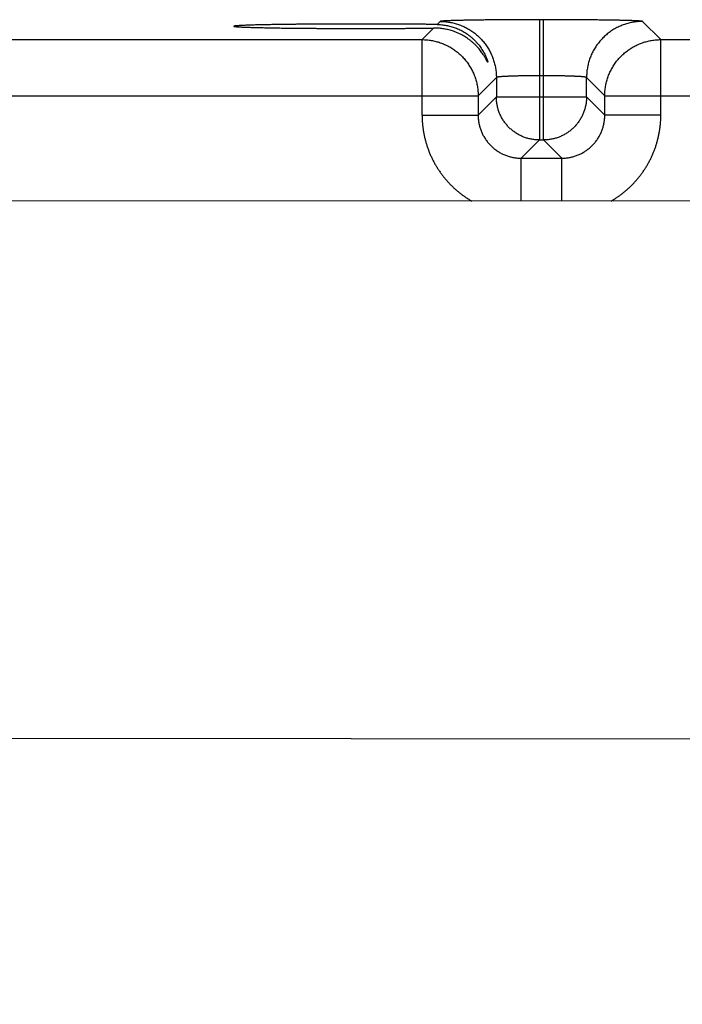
# Model space of a CAD drawing. Header units: inches. Extents: x 0 to 34, y 0 to 22.
# Tile 75 of 112: x 20.2 to 21.2, y 15.9 to 17.3. Entities that reach past the tile are written whole.
import ezdxf

# ---------------------------------------------------------------- set-up
doc = ezdxf.new("R2010")
doc.units = ezdxf.units.IN
doc.header["$LTSCALE"] = 1.87
doc.header["$MEASUREMENT"] = 0
doc.layers.get('0').update_dxf_attribs({"linetype": 'CONTINUOUS'})
doc.layers.add('DIMENSIONS', color=7, linetype='CONTINUOUS')
doc.styles.get("Standard").update_dxf_attribs({"font": 'txt', "width": 0.8})
doc.dimstyles.new('DIMSTYLE_1', dxfattribs={"dimtxt": 0.125, "dimasz": 0.18, "dimexe": 0.18, "dimexo": 0.0625, "dimgap": 0.09, "dimtad": 0, "dimtih": 1, "dimtoh": 1, "dimdec": 3, "dimzin": 4, "dimdsep": 46, "dimtxsty": 'STANDARD', "dimblk": '_FILLED', "dimblk1": '_FILLED', "dimblk2": '_FILLED', "dimcen": 0.09, "dimadec": 0, "dimazin": 0, "dimtp": 0.01, "dimtm": 0.01, "dimtfac": 1, "dimtdec": 3, "dimtofl": 0, "dimtmove": 0, "dimatfit": 3, "dimldrblk": '_FILLED', "dimfxl": 1, "dimtolj": 1, "dimtzin": 4, "dimarcsym": 0})

# ---------------------------------------------------------------- blocks, each defined once
blk = doc.blocks.new('_FILLED')
at = {"color": 0, "linetype": 'BYBLOCK'}
blk.add_solid([(0, 0), (-1, 0.1736), (-1, -0.1736)], dxfattribs=at)
blk = doc.blocks.new('*D7')
at = {"layer": 'DIMENSIONS', "color": 2, "linetype": 'CONTINUOUS'}
for p, q in [((18.8644, 15.9096), (18.8644, 19.0499)), ((25.3644, 15.9179), (25.3644, 19.0499)), ((18.8644, 18.9249), (21.2911, 18.9249)), ((25.3644, 18.9249), (22.7411, 18.9249))]:
    blk.add_line(p, q, dxfattribs=at)
at = {"layer": 'DIMENSIONS', "color": 2, "linetype": 'CONTINUOUS', "xscale": 0.18, "yscale": 0.18, "zscale": 0.18, "rotation": 180}
blk.add_blockref('_FILLED', (18.8644, 18.9249), dxfattribs=at)
at = {"layer": 'DIMENSIONS', "color": 2, "linetype": 'CONTINUOUS', "xscale": 0.18, "yscale": 0.18, "zscale": 0.18}
blk.add_blockref('_FILLED', (25.3644, 18.9249), dxfattribs=at)
at = {"layer": 'DIMENSIONS', "color": 2, "linetype": 'CONTINUOUS', "width": 0.8}
for s, p in [('[', (21.9786, 18.8624)), (']', (22.5786, 18.8624)), ('6.500', (21.3536, 18.8624)), ('165.1', (22.0786, 18.8624))]:
    blk.add_text(s, height=0.125, dxfattribs=at).set_placement(p)

msp = doc.modelspace()

# ---------------------------------------------------------------- linework, layer by layer
at = {"color": 7, "linetype": 'CONTINUOUS'}
for p, q in [((20.9587, 17.2797), (20.9587, 17.1124)), ((20.9642, 17.2797), (20.9587, 17.2797)), ((20.9642, 17.1124), (20.9642, 17.2797)), ((20.8114, 17.2681), (20.7953, 17.252)), ((20.8207, 17.2774), (20.8164, 17.2731)), ((21.1276, 17.252), (21.1022, 17.2774)), ((20.1976, 17.252), (20.7953, 17.252)), ((20.7953, 17.147), (20.7953, 17.252)), ((21.1276, 17.147), (21.1276, 17.252)), ((21.1276, 17.252), (21.7253, 17.252)), ((20.8987, 17.1994), (20.8733, 17.174)), ((20.8987, 17.1994), (20.8987, 17.1724)), ((20.9642, 17.2018), (20.9587, 17.2018)), ((21.0242, 17.1724), (21.0242, 17.1994)), ((21.0496, 17.174), (21.0242, 17.1994)), ((20.1196, 17.174), (20.8733, 17.174)), ((20.8733, 17.174), (20.8733, 17.147)), ((20.8987, 17.1724), (20.8733, 17.147)), ((20.8987, 17.1724), (21.0242, 17.1724)), ((21.0242, 17.1724), (21.0496, 17.147)), ((21.0496, 17.147), (21.0496, 17.174)), ((21.0496, 17.174), (21.8033, 17.174)), ((20.7953, 17.147), (20.8733, 17.147)), ((21.1276, 17.147), (21.0496, 17.147)), ((20.9587, 17.1124), (20.9333, 17.087)), ((20.9587, 17.1124), (20.9642, 17.1124)), ((20.9642, 17.1124), (20.9896, 17.087)), ((20.9333, 17.0274), (20.9333, 17.087)), ((20.9333, 17.087), (20.9896, 17.087)), ((20.9896, 17.0274), (20.9896, 17.087)), ((25.6517, 17.0249), (18.5651, 17.0287)), ((18.5647, 16.2806), (25.6513, 16.2768))]:
    msp.add_line(p, q, dxfattribs=at)
for points, knots in [([(20.9587, 17.2797), (20.957, 17.2797), (20.9537, 17.2797), (20.9487, 17.2797), (20.9438, 17.2797), (20.9388, 17.2797), (20.9339, 17.2797), (20.929, 17.2797), (20.9242, 17.2797), (20.9194, 17.2796), (20.9146, 17.2796), (20.9099, 17.2796), (20.9053, 17.2796), (20.9007, 17.2795), (20.8963, 17.2795), (20.8919, 17.2794), (20.8875, 17.2794), (20.8833, 17.2794), (20.8792, 17.2793), (20.8752, 17.2793), (20.8713, 17.2792), (20.8675, 17.2791), (20.8638, 17.2791), (20.8602, 17.279), (20.8568, 17.279), (20.8535, 17.2789), (20.8504, 17.2788), (20.8473, 17.2788), (20.8445, 17.2787), (20.8417, 17.2786), (20.8392, 17.2785), (20.8368, 17.2785), (20.8345, 17.2784), (20.8324, 17.2783), (20.8305, 17.2782), (20.8287, 17.2781), (20.8271, 17.2781), (20.8257, 17.278), (20.8245, 17.2779), (20.8234, 17.2778), (20.8225, 17.2777), (20.8218, 17.2776), (20.8213, 17.2776), (20.8209, 17.2775), (20.8207, 17.2774), (20.8207, 17.2774)], [0, 0, 0, 0, 0.035977, 0.071975, 0.107921, 0.143744, 0.179376, 0.214763, 0.249874, 0.284676, 0.319114, 0.353132, 0.386681, 0.419721, 0.452213, 0.484116, 0.515391, 0.545996, 0.575888, 0.605026, 0.633377, 0.660905, 0.687572, 0.713339, 0.73817, 0.762041, 0.784923, 0.806782, 0.827586, 0.847306, 0.865922, 0.883412, 0.89975, 0.914912, 0.928879, 0.941638, 0.953174, 0.963469, 0.972505, 0.980274, 0.986769, 0.991984, 0.995917, 0.998574, 1, 1, 1, 1]), ([(21.1022, 17.2774), (21.1022, 17.2774), (21.102, 17.2775), (21.1016, 17.2776), (21.1011, 17.2776), (21.1004, 17.2777), (21.0995, 17.2778), (21.0984, 17.2779), (21.0972, 17.278), (21.0957, 17.2781), (21.0942, 17.2781), (21.0924, 17.2782), (21.0905, 17.2783), (21.0884, 17.2784), (21.0861, 17.2785), (21.0837, 17.2785), (21.0811, 17.2786), (21.0784, 17.2787), (21.0756, 17.2788), (21.0725, 17.2788), (21.0694, 17.2789), (21.0661, 17.279), (21.0627, 17.279), (21.0591, 17.2791), (21.0554, 17.2791), (21.0516, 17.2792), (21.0477, 17.2793), (21.0437, 17.2793), (21.0396, 17.2794), (21.0353, 17.2794), (21.031, 17.2794), (21.0266, 17.2795), (21.0221, 17.2795), (21.0176, 17.2796), (21.013, 17.2796), (21.0083, 17.2796), (21.0035, 17.2796), (20.9987, 17.2797), (20.9939, 17.2797), (20.989, 17.2797), (20.9841, 17.2797), (20.9791, 17.2797), (20.9742, 17.2797), (20.9692, 17.2797), (20.9659, 17.2797), (20.9642, 17.2797)], [0, 0, 0, 0, 0.001426, 0.004083, 0.008016, 0.013231, 0.019726, 0.027494, 0.036531, 0.046826, 0.058362, 0.071121, 0.085088, 0.10025, 0.116588, 0.134078, 0.152694, 0.172414, 0.193218, 0.215077, 0.237959, 0.26183, 0.286661, 0.312428, 0.339095, 0.366623, 0.394974, 0.424112, 0.454004, 0.484609, 0.515884, 0.547787, 0.580279, 0.613319, 0.646868, 0.680886, 0.715324, 0.750126, 0.785237, 0.820624, 0.856256, 0.892079, 0.928025, 0.964023, 1, 1, 1, 1]), ([(20.7104, 17.2737), (20.7085, 17.2737), (20.7045, 17.2737), (20.6985, 17.2737), (20.6925, 17.2737), (20.6866, 17.2737), (20.6807, 17.2737), (20.6748, 17.2737), (20.669, 17.2737), (20.6632, 17.2736), (20.6574, 17.2736), (20.6518, 17.2736), (20.6462, 17.2735), (20.6406, 17.2735), (20.6352, 17.2735), (20.6298, 17.2734), (20.6245, 17.2734), (20.6193, 17.2733), (20.6143, 17.2733), (20.6093, 17.2732), (20.6044, 17.2731), (20.5997, 17.2731), (20.5951, 17.273), (20.5906, 17.2729), (20.5863, 17.2729), (20.5821, 17.2728), (20.5781, 17.2727), (20.5742, 17.2726), (20.5704, 17.2725), (20.5668, 17.2725), (20.5634, 17.2724), (20.5602, 17.2723), (20.5571, 17.2722), (20.5542, 17.2721), (20.5515, 17.272), (20.5489, 17.2719), (20.5466, 17.2718), (20.5444, 17.2717), (20.5424, 17.2716), (20.5406, 17.2715), (20.539, 17.2714), (20.5376, 17.2713), (20.5364, 17.2712), (20.5354, 17.2711), (20.5346, 17.271), (20.534, 17.2709), (20.5336, 17.2708), (20.5333, 17.2708), (20.5333, 17.2707), (20.5333, 17.2707)], [0, 0, 0, 0, 0.033745, 0.067459, 0.101085, 0.134604, 0.167971, 0.201136, 0.234083, 0.266759, 0.299126, 0.331161, 0.362811, 0.394049, 0.424843, 0.455144, 0.484932, 0.514169, 0.542811, 0.570843, 0.598221, 0.624913, 0.650901, 0.676139, 0.700608, 0.724283, 0.747124, 0.769119, 0.790237, 0.810448, 0.829742, 0.848087, 0.865464, 0.881858, 0.897242, 0.911606, 0.924932, 0.9372, 0.948404, 0.958527, 0.967557, 0.975488, 0.982308, 0.988012, 0.992598, 0.996063, 0.998417, 0.999701, 1, 1, 1, 1]), ([(20.5333, 17.2707), (20.5333, 17.2706), (20.5333, 17.2705), (20.5336, 17.2705), (20.534, 17.2704), (20.5346, 17.2703), (20.5354, 17.2702), (20.5364, 17.2701), (20.5376, 17.27), (20.539, 17.2699), (20.5406, 17.2698), (20.5424, 17.2697), (20.5444, 17.2696), (20.5466, 17.2695), (20.5489, 17.2694), (20.5515, 17.2693), (20.5542, 17.2692), (20.5571, 17.2691), (20.5602, 17.269), (20.5634, 17.2689), (20.5668, 17.2688), (20.5704, 17.2688), (20.5742, 17.2687), (20.5781, 17.2686), (20.5821, 17.2685), (20.5863, 17.2684), (20.5906, 17.2684), (20.5951, 17.2683), (20.5997, 17.2682), (20.6044, 17.2682), (20.6093, 17.2681), (20.6143, 17.2681), (20.6193, 17.268), (20.6245, 17.268), (20.6298, 17.2679), (20.6352, 17.2679), (20.6406, 17.2678), (20.6462, 17.2678), (20.6518, 17.2677), (20.6574, 17.2677), (20.6632, 17.2677), (20.669, 17.2676), (20.6748, 17.2676), (20.6807, 17.2676), (20.6866, 17.2676), (20.6925, 17.2676), (20.6985, 17.2676), (20.7045, 17.2676), (20.7085, 17.2676), (20.7104, 17.2676)], [0, 0, 0, 0, 0.00029, 0.001573, 0.003927, 0.007393, 0.011979, 0.017683, 0.024504, 0.032435, 0.041464, 0.051587, 0.062791, 0.075059, 0.088386, 0.10275, 0.118134, 0.134528, 0.151905, 0.17025, 0.189544, 0.209756, 0.230874, 0.25287, 0.275711, 0.299385, 0.323855, 0.349093, 0.375081, 0.401773, 0.429151, 0.457184, 0.485827, 0.515063, 0.544852, 0.575153, 0.605947, 0.637186, 0.668836, 0.700871, 0.733239, 0.765915, 0.798862, 0.832028, 0.865395, 0.898914, 0.93254, 0.966255, 1, 1, 1, 1]), ([(20.8164, 17.2731), (20.8148, 17.2732), (20.8116, 17.2732), (20.8066, 17.2733), (20.8015, 17.2733), (20.7963, 17.2734), (20.7911, 17.2734), (20.7857, 17.2735), (20.7802, 17.2735), (20.7747, 17.2735), (20.7691, 17.2736), (20.7634, 17.2736), (20.7577, 17.2736), (20.7519, 17.2737), (20.7461, 17.2737), (20.7402, 17.2737), (20.7343, 17.2737), (20.7283, 17.2737), (20.7224, 17.2737), (20.7164, 17.2737), (20.7124, 17.2737), (20.7104, 17.2737)], [0, 0, 0, 0, 0.045771, 0.092635, 0.140522, 0.189399, 0.239189, 0.289854, 0.341325, 0.393542, 0.446459, 0.499994, 0.554111, 0.608726, 0.663792, 0.719243, 0.775004, 0.831034, 0.887244, 0.943593, 1, 1, 1, 1]), ([(20.7104, 17.2676), (20.7124, 17.2676), (20.7164, 17.2676), (20.7224, 17.2676), (20.7283, 17.2676), (20.7342, 17.2676), (20.7401, 17.2676), (20.746, 17.2676), (20.7518, 17.2676), (20.7576, 17.2677), (20.7633, 17.2677), (20.769, 17.2677), (20.7746, 17.2678), (20.7801, 17.2678), (20.7856, 17.2679), (20.7909, 17.2679), (20.7962, 17.2679), (20.8014, 17.268), (20.8064, 17.2681), (20.8098, 17.2681), (20.8114, 17.2681)], [0, 0, 0, 0, 0.0591, 0.118136, 0.177031, 0.235735, 0.29416, 0.352263, 0.409956, 0.467191, 0.523893, 0.58, 0.635453, 0.690178, 0.744128, 0.797224, 0.849426, 0.900655, 0.950869, 1, 1, 1, 1]), ([(20.8867, 17.2208), (20.8867, 17.2207), (20.8867, 17.2207), (20.8866, 17.2206), (20.8865, 17.2208), (20.8864, 17.2209), (20.8862, 17.2213), (20.8859, 17.2217), (20.8856, 17.2224), (20.8851, 17.2232), (20.8846, 17.2242), (20.884, 17.2254), (20.8832, 17.2268), (20.8822, 17.2285), (20.8809, 17.2305), (20.8795, 17.2327), (20.8777, 17.2352), (20.8757, 17.2378), (20.8735, 17.2405), (20.8711, 17.2431), (20.8685, 17.2457), (20.8657, 17.2482), (20.8629, 17.2506), (20.8599, 17.2528), (20.8568, 17.2549), (20.8537, 17.2569), (20.8506, 17.2586), (20.8473, 17.2603), (20.8441, 17.2617), (20.8408, 17.263), (20.8375, 17.2642), (20.8342, 17.2652), (20.8309, 17.266), (20.8277, 17.2667), (20.8244, 17.2673), (20.8211, 17.2677), (20.8179, 17.268), (20.8146, 17.2681), (20.8125, 17.2681), (20.8114, 17.2681)], [0, 0, 0, 0, 0.000897, 0.001636, 0.00296, 0.005582, 0.009653, 0.01533, 0.022801, 0.032314, 0.044142, 0.058609, 0.076097, 0.097006, 0.121735, 0.150385, 0.182499, 0.217451, 0.25457, 0.293101, 0.332324, 0.371877, 0.411495, 0.451008, 0.490303, 0.52928, 0.567908, 0.606143, 0.643953, 0.681358, 0.718337, 0.754876, 0.791019, 0.826764, 0.862101, 0.897069, 0.931711, 0.96602, 1, 1, 1, 1]), ([(20.8164, 17.2731), (20.8175, 17.2731), (20.8195, 17.273), (20.8227, 17.2728), (20.8258, 17.2724), (20.8289, 17.2719), (20.8321, 17.2713), (20.8353, 17.2705), (20.8384, 17.2696), (20.8416, 17.2685), (20.8447, 17.2672), (20.8479, 17.2658), (20.851, 17.2642), (20.8541, 17.2625), (20.8571, 17.2605), (20.86, 17.2585), (20.8629, 17.2562), (20.8657, 17.2538), (20.8684, 17.2512), (20.871, 17.2485), (20.8734, 17.2457), (20.8757, 17.2429), (20.8777, 17.24), (20.8796, 17.2371), (20.8811, 17.2345), (20.8824, 17.232), (20.8835, 17.2298), (20.8843, 17.2279), (20.885, 17.2263), (20.8855, 17.2249), (20.8859, 17.2238), (20.8862, 17.2229), (20.8864, 17.2222), (20.8866, 17.2216), (20.8867, 17.2212), (20.8867, 17.2209), (20.8867, 17.2208), (20.8867, 17.2208)], [0, 0, 0, 0, 0.03294, 0.066217, 0.099839, 0.133808, 0.168172, 0.202977, 0.238221, 0.27391, 0.310096, 0.346777, 0.383942, 0.421622, 0.459796, 0.498433, 0.537516, 0.576961, 0.616678, 0.656498, 0.696183, 0.735344, 0.773318, 0.809416, 0.842777, 0.872545, 0.898339, 0.920371, 0.93893, 0.95434, 0.966957, 0.97713, 0.985191, 0.991416, 0.996018, 0.999137, 1, 1, 1, 1]), ([(20.8207, 17.2774), (20.8218, 17.2774), (20.8239, 17.2773), (20.8271, 17.2771), (20.8303, 17.2768), (20.8335, 17.2763), (20.8367, 17.2757), (20.8398, 17.275), (20.8429, 17.2741), (20.846, 17.2732), (20.849, 17.2721), (20.852, 17.2708), (20.8549, 17.2695), (20.8578, 17.268), (20.8606, 17.2664), (20.8633, 17.2647), (20.866, 17.2629), (20.8686, 17.2609), (20.8711, 17.2589), (20.8735, 17.2568), (20.8758, 17.2545), (20.8781, 17.2522), (20.8802, 17.2498), (20.8822, 17.2473), (20.8842, 17.2447), (20.886, 17.242), (20.8877, 17.2393), (20.8893, 17.2365), (20.8908, 17.2336), (20.8921, 17.2307), (20.8934, 17.2277), (20.8945, 17.2247), (20.8954, 17.2216), (20.8963, 17.2185), (20.897, 17.2154), (20.8976, 17.2122), (20.8981, 17.209), (20.8984, 17.2058), (20.8986, 17.2026), (20.8987, 17.2005), (20.8987, 17.1994)], [0, 0, 0, 0, 0.026313, 0.052627, 0.078941, 0.105256, 0.131571, 0.157886, 0.184201, 0.210517, 0.236833, 0.263149, 0.289465, 0.315782, 0.342098, 0.368415, 0.394732, 0.421049, 0.447367, 0.473684, 0.500001, 0.526318, 0.552636, 0.578953, 0.60527, 0.631587, 0.657904, 0.68422, 0.710537, 0.736853, 0.763169, 0.789485, 0.8158, 0.842115, 0.86843, 0.894745, 0.921059, 0.947373, 0.973687, 1, 1, 1, 1]), ([(21.1022, 17.2774), (21.1011, 17.2774), (21.099, 17.2773), (21.0958, 17.2771), (21.0926, 17.2768), (21.0894, 17.2763), (21.0862, 17.2757), (21.0831, 17.275), (21.08, 17.2741), (21.0769, 17.2732), (21.0739, 17.2721), (21.0709, 17.2708), (21.068, 17.2695), (21.0651, 17.268), (21.0623, 17.2664), (21.0595, 17.2647), (21.0569, 17.2629), (21.0543, 17.2609), (21.0518, 17.2589), (21.0494, 17.2568), (21.0471, 17.2545), (21.0448, 17.2522), (21.0427, 17.2498), (21.0407, 17.2473), (21.0387, 17.2447), (21.0369, 17.242), (21.0352, 17.2393), (21.0336, 17.2365), (21.0321, 17.2336), (21.0308, 17.2307), (21.0295, 17.2277), (21.0284, 17.2247), (21.0274, 17.2216), (21.0266, 17.2185), (21.0259, 17.2154), (21.0253, 17.2122), (21.0248, 17.209), (21.0245, 17.2058), (21.0243, 17.2026), (21.0242, 17.2005), (21.0242, 17.1994)], [0, 0, 0, 0, 0.026313, 0.052627, 0.078941, 0.105256, 0.131571, 0.157886, 0.184201, 0.210517, 0.236833, 0.263149, 0.289465, 0.315782, 0.342098, 0.368415, 0.394732, 0.421049, 0.447367, 0.473684, 0.500001, 0.526318, 0.552636, 0.578953, 0.60527, 0.631587, 0.657904, 0.68422, 0.710537, 0.736853, 0.763169, 0.789485, 0.8158, 0.842115, 0.86843, 0.894745, 0.921059, 0.947373, 0.973687, 1, 1, 1, 1]), ([(20.7953, 17.252), (20.7964, 17.252), (20.7985, 17.252), (20.8018, 17.2518), (20.805, 17.2514), (20.8082, 17.251), (20.8113, 17.2504), (20.8145, 17.2496), (20.8176, 17.2488), (20.8206, 17.2478), (20.8237, 17.2467), (20.8266, 17.2454), (20.8296, 17.2441), (20.8324, 17.2426), (20.8352, 17.241), (20.838, 17.2393), (20.8406, 17.2375), (20.8432, 17.2356), (20.8457, 17.2335), (20.8481, 17.2314), (20.8505, 17.2292), (20.8527, 17.2268), (20.8548, 17.2244), (20.8569, 17.2219), (20.8588, 17.2193), (20.8606, 17.2167), (20.8623, 17.2139), (20.8639, 17.2111), (20.8654, 17.2083), (20.8667, 17.2053), (20.868, 17.2024), (20.8691, 17.1993), (20.8701, 17.1963), (20.8709, 17.1932), (20.8717, 17.19), (20.8723, 17.1869), (20.8727, 17.1837), (20.8731, 17.1805), (20.8733, 17.1772), (20.8733, 17.1751), (20.8733, 17.174)], [0, 0, 0, 0, 0.026315, 0.05263, 0.078945, 0.105261, 0.131577, 0.157893, 0.184209, 0.210526, 0.236843, 0.263161, 0.289478, 0.315796, 0.342114, 0.368432, 0.39475, 0.421068, 0.447387, 0.473705, 0.500023, 0.526342, 0.55266, 0.578978, 0.605297, 0.631615, 0.657932, 0.68425, 0.710567, 0.736885, 0.763203, 0.789519, 0.815835, 0.842151, 0.868467, 0.894785, 0.921098, 0.947404, 0.973703, 1, 1, 1, 1]), ([(21.0496, 17.174), (21.0496, 17.1751), (21.0496, 17.1772), (21.0498, 17.1805), (21.0502, 17.1837), (21.0506, 17.1869), (21.0512, 17.19), (21.052, 17.1932), (21.0528, 17.1963), (21.0538, 17.1993), (21.0549, 17.2024), (21.0561, 17.2053), (21.0575, 17.2083), (21.059, 17.2111), (21.0606, 17.2139), (21.0623, 17.2167), (21.0641, 17.2193), (21.066, 17.2219), (21.0681, 17.2244), (21.0702, 17.2268), (21.0724, 17.2292), (21.0748, 17.2314), (21.0772, 17.2335), (21.0797, 17.2356), (21.0823, 17.2375), (21.0849, 17.2393), (21.0877, 17.241), (21.0905, 17.2426), (21.0933, 17.2441), (21.0963, 17.2455), (21.0992, 17.2467), (21.1023, 17.2478), (21.1053, 17.2488), (21.1084, 17.2496), (21.1116, 17.2504), (21.1147, 17.251), (21.1179, 17.2514), (21.1211, 17.2518), (21.1244, 17.252), (21.1265, 17.252), (21.1276, 17.252)], [0, 0, 0, 0, 0.026315, 0.05263, 0.078945, 0.105261, 0.131577, 0.157893, 0.184209, 0.210526, 0.236843, 0.263161, 0.289478, 0.315796, 0.342114, 0.368432, 0.39475, 0.421068, 0.447387, 0.473705, 0.500023, 0.526342, 0.55266, 0.578978, 0.605297, 0.631615, 0.657932, 0.68425, 0.710567, 0.736885, 0.763203, 0.789519, 0.815835, 0.842151, 0.868467, 0.894785, 0.921098, 0.947404, 0.973703, 1, 1, 1, 1]), ([(20.9587, 17.2018), (20.9578, 17.2018), (20.956, 17.2018), (20.9533, 17.2017), (20.9507, 17.2017), (20.9481, 17.2017), (20.9455, 17.2017), (20.9429, 17.2017), (20.9403, 17.2016), (20.9378, 17.2016), (20.9354, 17.2016), (20.9329, 17.2015), (20.9305, 17.2015), (20.9282, 17.2014), (20.926, 17.2014), (20.9238, 17.2013), (20.9216, 17.2012), (20.9196, 17.2012), (20.9176, 17.2011), (20.9157, 17.201), (20.9139, 17.2009), (20.9122, 17.2009), (20.9105, 17.2008), (20.909, 17.2007), (20.9076, 17.2006), (20.9062, 17.2005), (20.905, 17.2004), (20.9038, 17.2003), (20.9028, 17.2002), (20.9019, 17.2001), (20.9011, 17.2), (20.9004, 17.1999), (20.8998, 17.1998), (20.8994, 17.1997), (20.899, 17.1996), (20.8988, 17.1995), (20.8987, 17.1994), (20.8987, 17.1994)], [0, 0, 0, 0, 0.044232, 0.088379, 0.132351, 0.176063, 0.219431, 0.262369, 0.304793, 0.34662, 0.387767, 0.428152, 0.467698, 0.506326, 0.543961, 0.580529, 0.615958, 0.650179, 0.683124, 0.714728, 0.744929, 0.77367, 0.800892, 0.826542, 0.850571, 0.872933, 0.893583, 0.912482, 0.929595, 0.94489, 0.958341, 0.969924, 0.979626, 0.987442, 0.993383, 0.997502, 1, 1, 1, 1]), ([(21.0242, 17.1994), (21.0242, 17.1994), (21.0241, 17.1995), (21.0239, 17.1996), (21.0235, 17.1997), (21.0231, 17.1998), (21.0225, 17.1999), (21.0218, 17.2), (21.021, 17.2001), (21.0201, 17.2002), (21.0191, 17.2003), (21.0179, 17.2004), (21.0167, 17.2005), (21.0153, 17.2006), (21.0139, 17.2007), (21.0124, 17.2008), (21.0107, 17.2009), (21.009, 17.2009), (21.0072, 17.201), (21.0053, 17.2011), (21.0033, 17.2012), (21.0013, 17.2012), (20.9991, 17.2013), (20.9969, 17.2014), (20.9947, 17.2014), (20.9923, 17.2015), (20.99, 17.2015), (20.9875, 17.2016), (20.9851, 17.2016), (20.9826, 17.2016), (20.98, 17.2017), (20.9774, 17.2017), (20.9748, 17.2017), (20.9722, 17.2017), (20.9695, 17.2017), (20.9669, 17.2018), (20.9651, 17.2018), (20.9642, 17.2018)], [0, 0, 0, 0, 0.002498, 0.006617, 0.012558, 0.020374, 0.030076, 0.041659, 0.05511, 0.070405, 0.087518, 0.106417, 0.127067, 0.149429, 0.173458, 0.199108, 0.22633, 0.255071, 0.285272, 0.316876, 0.349821, 0.384042, 0.419471, 0.456039, 0.493674, 0.532302, 0.571848, 0.612233, 0.65338, 0.695207, 0.737631, 0.780569, 0.823937, 0.867649, 0.911621, 0.955768, 1, 1, 1, 1]), ([(20.9587, 17.1124), (20.9578, 17.1124), (20.956, 17.1124), (20.9534, 17.1126), (20.9508, 17.1129), (20.9482, 17.1133), (20.9457, 17.1138), (20.9431, 17.1144), (20.9406, 17.1151), (20.9381, 17.116), (20.9357, 17.1169), (20.9333, 17.118), (20.931, 17.1191), (20.9287, 17.1204), (20.9264, 17.1218), (20.9243, 17.1232), (20.9221, 17.1248), (20.9201, 17.1264), (20.9181, 17.1281), (20.9162, 17.1299), (20.9144, 17.1318), (20.9127, 17.1338), (20.9111, 17.1358), (20.9095, 17.1379), (20.9081, 17.1401), (20.9067, 17.1424), (20.9054, 17.1447), (20.9043, 17.147), (20.9032, 17.1494), (20.9023, 17.1518), (20.9014, 17.1543), (20.9007, 17.1568), (20.9001, 17.1594), (20.8996, 17.1619), (20.8992, 17.1645), (20.8989, 17.1671), (20.8987, 17.1697), (20.8987, 17.1715), (20.8987, 17.1724)], [0, 0, 0, 0, 0.027758, 0.055518, 0.083287, 0.111063, 0.138843, 0.166621, 0.194399, 0.222177, 0.249956, 0.277736, 0.305515, 0.333295, 0.361075, 0.388855, 0.416635, 0.444416, 0.472196, 0.499977, 0.527757, 0.555538, 0.583318, 0.611098, 0.638879, 0.666659, 0.694439, 0.722219, 0.749998, 0.777777, 0.805556, 0.833335, 0.861113, 0.888891, 0.916669, 0.944446, 0.972223, 1, 1, 1, 1]), ([(21.0242, 17.1724), (21.0242, 17.1715), (21.0242, 17.1698), (21.024, 17.1671), (21.0237, 17.1645), (21.0233, 17.162), (21.0228, 17.1594), (21.0222, 17.1568), (21.0215, 17.1543), (21.0206, 17.1518), (21.0197, 17.1494), (21.0186, 17.147), (21.0175, 17.1447), (21.0162, 17.1424), (21.0148, 17.1401), (21.0134, 17.138), (21.0118, 17.1358), (21.0102, 17.1338), (21.0085, 17.1318), (21.0067, 17.1299), (21.0048, 17.1281), (21.0028, 17.1264), (21.0008, 17.1248), (20.9986, 17.1232), (20.9965, 17.1218), (20.9942, 17.1204), (20.9919, 17.1191), (20.9896, 17.118), (20.9872, 17.1169), (20.9848, 17.116), (20.9823, 17.1151), (20.9798, 17.1144), (20.9772, 17.1138), (20.9746, 17.1133), (20.9721, 17.1129), (20.9695, 17.1126), (20.9668, 17.1124), (20.9651, 17.1124), (20.9642, 17.1124)], [0, 0, 0, 0, 0.027758, 0.055518, 0.083287, 0.111063, 0.138843, 0.166621, 0.194399, 0.222177, 0.249956, 0.277736, 0.305515, 0.333295, 0.361075, 0.388855, 0.416635, 0.444416, 0.472196, 0.499977, 0.527757, 0.555538, 0.583318, 0.611098, 0.638879, 0.666659, 0.694439, 0.722219, 0.749998, 0.777777, 0.805556, 0.833335, 0.861113, 0.888891, 0.916669, 0.944446, 0.972223, 1, 1, 1, 1]), ([(20.7953, 17.147), (20.7953, 17.1454), (20.7954, 17.1422), (20.7956, 17.1374), (20.796, 17.1326), (20.7966, 17.1278), (20.7974, 17.123), (20.7983, 17.1183), (20.7994, 17.1136), (20.8006, 17.1089), (20.8021, 17.1043), (20.8036, 17.0997), (20.8054, 17.0952), (20.8072, 17.0908), (20.8093, 17.0864), (20.8115, 17.0821), (20.8138, 17.0779), (20.8163, 17.0738), (20.8189, 17.0698), (20.8217, 17.0658), (20.8246, 17.062), (20.8276, 17.0582), (20.8308, 17.0546), (20.8341, 17.051), (20.8375, 17.0476), (20.841, 17.0444), (20.8447, 17.0412), (20.8484, 17.0382), (20.8523, 17.0353), (20.8562, 17.0325), (20.8603, 17.0299), (20.863, 17.0282), (20.8644, 17.0274)], [0, 0, 0, 0, 0.033284, 0.0666, 0.099935, 0.13328, 0.166623, 0.199958, 0.233292, 0.266637, 0.299989, 0.333336, 0.366669, 0.399997, 0.433328, 0.466665, 0.500002, 0.533334, 0.566664, 0.599998, 0.633336, 0.666672, 0.700003, 0.733332, 0.766664, 0.8, 0.833335, 0.866668, 0.899999, 0.933332, 0.966667, 1, 1, 1, 1]), ([(20.8733, 17.147), (20.8733, 17.1461), (20.8733, 17.1444), (20.8735, 17.1418), (20.8738, 17.1392), (20.8742, 17.1366), (20.8747, 17.134), (20.8753, 17.1315), (20.8761, 17.1289), (20.8769, 17.1265), (20.8778, 17.124), (20.8789, 17.1216), (20.8801, 17.1193), (20.8813, 17.117), (20.8827, 17.1147), (20.8841, 17.1126), (20.8857, 17.1105), (20.8873, 17.1084), (20.889, 17.1064), (20.8908, 17.1046), (20.8927, 17.1027), (20.8947, 17.101), (20.8967, 17.0994), (20.8989, 17.0978), (20.901, 17.0964), (20.9033, 17.095), (20.9056, 17.0938), (20.9079, 17.0926), (20.9103, 17.0915), (20.9128, 17.0906), (20.9152, 17.0898), (20.9177, 17.089), (20.9203, 17.0884), (20.9229, 17.0879), (20.9255, 17.0875), (20.9281, 17.0872), (20.9307, 17.087), (20.9324, 17.087), (20.9333, 17.087)], [0, 0, 0, 0, 0.027805, 0.055604, 0.083399, 0.11119, 0.138978, 0.166763, 0.194546, 0.222325, 0.250102, 0.277875, 0.305646, 0.333415, 0.361182, 0.388948, 0.416712, 0.444475, 0.472238, 0.5, 0.527762, 0.555525, 0.583288, 0.611052, 0.638818, 0.666585, 0.694354, 0.722124, 0.749898, 0.777675, 0.805454, 0.833237, 0.861022, 0.88881, 0.916602, 0.944397, 0.972197, 1, 1, 1, 1]), ([(20.9896, 17.087), (20.9905, 17.087), (20.9922, 17.087), (20.9948, 17.0872), (20.9974, 17.0875), (21, 17.0879), (21.0026, 17.0884), (21.0051, 17.089), (21.0077, 17.0898), (21.0101, 17.0906), (21.0126, 17.0915), (21.015, 17.0926), (21.0173, 17.0938), (21.0196, 17.095), (21.0219, 17.0964), (21.024, 17.0978), (21.0261, 17.0994), (21.0282, 17.101), (21.0302, 17.1027), (21.032, 17.1046), (21.0339, 17.1064), (21.0356, 17.1084), (21.0372, 17.1105), (21.0388, 17.1126), (21.0402, 17.1147), (21.0416, 17.117), (21.0428, 17.1193), (21.044, 17.1216), (21.045, 17.124), (21.046, 17.1265), (21.0468, 17.1289), (21.0476, 17.1315), (21.0482, 17.134), (21.0487, 17.1366), (21.0491, 17.1392), (21.0494, 17.1418), (21.0496, 17.1444), (21.0496, 17.1461), (21.0496, 17.147)], [0, 0, 0, 0, 0.027805, 0.055604, 0.083399, 0.11119, 0.138978, 0.166763, 0.194546, 0.222325, 0.250102, 0.277875, 0.305646, 0.333415, 0.361182, 0.388948, 0.416712, 0.444475, 0.472238, 0.5, 0.527762, 0.555525, 0.583288, 0.611052, 0.638818, 0.666585, 0.694354, 0.722124, 0.749898, 0.777675, 0.805454, 0.833237, 0.861022, 0.88881, 0.916602, 0.944397, 0.972197, 1, 1, 1, 1]), ([(21.0583, 17.0273), (21.0597, 17.0281), (21.0625, 17.0298), (21.0665, 17.0324), (21.0705, 17.0352), (21.0743, 17.0381), (21.0781, 17.0411), (21.0817, 17.0443), (21.0853, 17.0475), (21.0887, 17.0509), (21.092, 17.0545), (21.0952, 17.0581), (21.0982, 17.0619), (21.1011, 17.0657), (21.1039, 17.0697), (21.1065, 17.0737), (21.109, 17.0779), (21.1114, 17.0821), (21.1136, 17.0864), (21.1156, 17.0907), (21.1175, 17.0952), (21.1193, 17.0997), (21.1208, 17.1043), (21.1222, 17.1089), (21.1235, 17.1136), (21.1246, 17.1183), (21.1255, 17.123), (21.1263, 17.1278), (21.1268, 17.1326), (21.1273, 17.1374), (21.1275, 17.1422), (21.1276, 17.1454), (21.1276, 17.147)], [0, 0, 0, 0, 0.033339, 0.066675, 0.100015, 0.133358, 0.1667, 0.200037, 0.233372, 0.26671, 0.300051, 0.333393, 0.366732, 0.400068, 0.433407, 0.466747, 0.500087, 0.533424, 0.566758, 0.600093, 0.633432, 0.666777, 0.70013, 0.733484, 0.766825, 0.800155, 0.833485, 0.866828, 0.900172, 0.933495, 0.966779, 1, 1, 1, 1])]:
    msp.add_open_spline(points, degree=3, knots=knots, dxfattribs=at)

# ---------------------------------------------------------------- dimensions: what is measured, and where the dimension line sits
at = {"layer": 'DIMENSIONS', "color": 2, "linetype": 'CONTINUOUS'}
dim = msp.add_linear_dim(base=(18.8644, 18.9249), p1=(25.3644, 15.9179), p2=(18.8644, 15.9096), angle=180, dimstyle='DIMSTYLE_1', dxfattribs=at)
dim.commit()
dim.dimension.update_dxf_attribs({"geometry": '*D7', "text_midpoint": (22.0161, 18.9249), "dimtype": 160})

doc.saveas('drawing.dxf')
